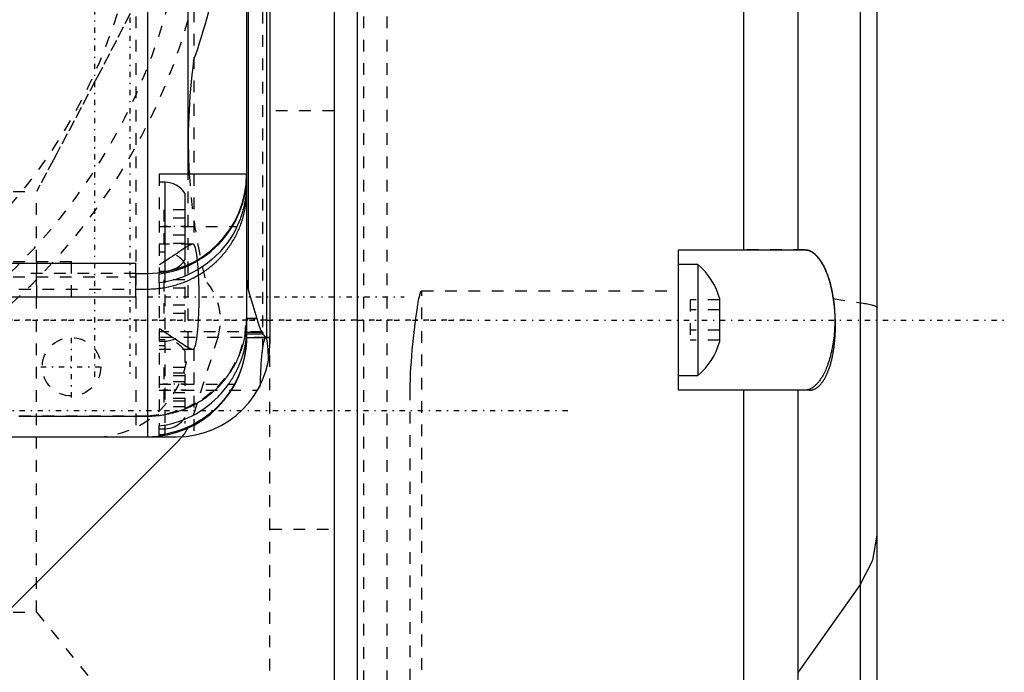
# Model space of a CAD drawing. Extents: x -128 to 128, y -5 to 816.
# Tile 21 of 24: x 36 to 120, y 610 to 666. Entities that reach past the tile are written whole.
import ezdxf

# ---------------------------------------------------------------- set-up
doc = ezdxf.new("R2010")
doc.units = 0
doc.linetypes.add('CENTER', pattern=[1.5, 0.45, -0.5, 0.05, -0.5])
doc.linetypes.add('DASHED', pattern=[2, 1, -1])
for name, color, linetype in [('AM_0', 7, 'CONTINUOUS'), ('AM_3', 7, 'DASHED'), ('AM_7', 7, 'CENTER')]:
    doc.layers.add(name, color=color, linetype=linetype)

msp = doc.modelspace()

# ---------------------------------------------------------------- linework, layer by layer
at = {"layer": 'AM_0', "color": 7, "linetype": 'CONTINUOUS'}
for p, q in [((46.5, 729.986), (46.5, 630.014)), ((57, 722), (57, 638)), ((56.696, 721.476), (56.696, 638.524)), ((55.137, 717.414), (55.137, 642.586)), ((64.5, 583.5), (64.5, 696.5)), ((97.6, 646), (97.6, 696.121)), ((62.5, 695), (62.5, 585)), ((102.243, 646), (102.243, 692.768)), ((55, 680), (55, 638.968)), ((107.572, 517.548), (107.572, 680.022)), ((109, 289.9), (109, 672.6)), ((50, 652.5), (50, 670.5)), ((55, 652.5), (47.5, 652.5)), ((48, 651.8), (47.5, 651.8)), ((48, 651.8), (48, 644.2)), ((49.7, 650.854), (49.7, 645.146)), ((53.763, 648), (54.169, 648)), ((92, 646), (102.845, 646)), ((92, 634), (92, 646)), ((31, 644.861), (45.5, 644.861)), ((45.5, 642), (45.5, 644.861)), ((93.646, 644.75), (92, 644.75)), ((93.646, 644.75), (93.646, 635.25)), ((45.5, 644), (46.5, 644)), ((47.5, 644.2), (48, 644.2)), ((47.5, 643.185), (47.5, 643.971)), ((31, 642), (45.5, 642)), ((45.5, 642.654), (46.5, 642.654)), ((55.137, 642.586), (55.874, 640.122)), ((95.5, 641.879), (95.5, 638.121)), ((55.874, 640.122), (55.875, 640.154)), ((55, 640.122), (55.874, 640.122)), ((55, 638.968), (56.296, 638.968)), ((55, 638.514), (55, 638.798)), ((56.394, 638.798), (55, 638.798)), ((55, 638.514), (57, 638.514)), ((56.696, 638.524), (57, 638.524)), ((92, 635.25), (93.646, 635.25)), ((53.44, 634.5), (53.947, 634.5)), ((102.845, 634), (92, 634)), ((97.6, 568), (97.6, 634)), ((102.243, 568), (102.243, 634)), ((35.5, 631.777), (46.5, 631.777)), ((47.5, 630.153), (47.5, 630.935)), ((48, 631.008), (48, 630.7)), ((47.5, 630.7), (48, 630.7)), ((27.986, 630.014), (46.5, 630.014)), ((27.986, 630), (49, 630)), ((49.136, 629.634), (34.466, 614.964)), ((107.572, 617.377), (102.243, 609.84))]:
    msp.add_line(p, q, dxfattribs=at)
msp.add_lwpolyline([(107.572, 617.377), (108.64, 619.436), (109, 621.573)], dxfattribs=at)
for points in [[(53.763, 648, 0), (53.846, 648.139, 0), (54.004, 648.422, 0), (54.09, 648.588, 0), (54.114, 648.636, 0), (54.138, 648.684, 0), (54.15, 648.708, 0), (54.161, 648.732, 0), (54.184, 648.78, 0), (54.207, 648.828, 0), (54.218, 648.852, 0), (54.229, 648.876, 0), (54.252, 648.924, 0), (54.273, 648.973, 0), (54.284, 648.997, 0), (54.295, 649.021, 0), (54.316, 649.069, 0), (54.336, 649.118, 0), (54.357, 649.166, 0), (54.377, 649.214, 0), (54.396, 649.262, 0), (54.406, 649.286, 0), (54.415, 649.31, 0), (54.434, 649.358, 0), (54.453, 649.406, 0), (54.471, 649.454, 0), (54.489, 649.502, 0), (54.506, 649.55, 0), (54.515, 649.574, 0), (54.523, 649.598, 0), (54.54, 649.646, 0), (54.557, 649.693, 0), (54.573, 649.741, 0), (54.588, 649.788, 0), (54.604, 649.835, 0), (54.611, 649.859, 0), (54.619, 649.883, 0), (54.633, 649.93, 0), (54.648, 649.976, 0), (54.662, 650.023, 0), (54.675, 650.069, 0), (54.689, 650.115, 0), (54.695, 650.138, 0), (54.702, 650.161, 0), (54.714, 650.207, 0), (54.726, 650.252, 0), (54.738, 650.297, 0), (54.75, 650.342, 0), (54.761, 650.386, 0), (54.766, 650.408, 0), (54.772, 650.43, 0), (54.782, 650.474, 0), (54.793, 650.518, 0), (54.798, 650.54, 0), (54.803, 650.561, 0), (54.812, 650.604, 0), (54.821, 650.647, 0), (54.826, 650.668, 0), (54.83, 650.689, 0), (54.839, 650.731, 0), (54.848, 650.773, 0), (54.856, 650.815, 0), (54.864, 650.856, 0), (54.871, 650.896, 0), (54.875, 650.917, 0), (54.878, 650.937, 0), (54.885, 650.977, 0), (54.892, 651.017, 0), (54.899, 651.056, 0), (54.905, 651.095, 0), (54.911, 651.134, 0), (54.914, 651.153, 0), (54.917, 651.172, 0), (54.922, 651.21, 0), (54.927, 651.247, 0), (54.933, 651.284, 0), (54.937, 651.32, 0), (54.942, 651.356, 0), (54.944, 651.374, 0), (54.946, 651.391, 0), (54.95, 651.426, 0), (54.954, 651.461, 0), (54.958, 651.495, 0), (54.961, 651.528, 0), (54.965, 651.561, 0), (54.966, 651.578, 0), (54.968, 651.594, 0), (54.971, 651.626, 0), (54.973, 651.657, 0), (54.976, 651.688, 0), (54.978, 651.718, 0), (54.981, 651.748, 0), (54.982, 651.763, 0), (54.983, 651.778, 0), (54.985, 651.807, 0), (54.987, 651.835, 0), (54.987, 651.849, 0), (54.988, 651.863, 0), (54.99, 651.89, 0), (54.991, 651.917, 0), (54.992, 651.93, 0), (54.992, 651.943, 0), (54.994, 651.968, 0), (54.995, 651.993, 0), (54.996, 652.018, 0), (54.996, 652.042, 0), (54.997, 652.065, 0), (54.997, 652.077, 0), (54.998, 652.088, 0), (54.998, 652.11, 0), (54.999, 652.132, 0), (54.999, 652.153, 0), (54.999, 652.173, 0), (55, 652.193, 0), (55, 652.203, 0), (55, 652.212, 0), (55, 652.231, 0), (55, 652.249, 0), (55, 652.258, 0)], [(55, 651.957, 0), (55, 651.889, 0), (54.998, 651.744, 0), (54.994, 651.584, 0), (54.991, 651.499, 0), (54.988, 651.411, 0), (54.977, 651.225, 0), (54.962, 651.028, 0), (54.943, 650.82, 0), (54.917, 650.602, 0), (54.885, 650.374, 0), (54.867, 650.257, 0), (54.846, 650.138, 0), (54.8, 649.896, 0), (54.745, 649.65, 0), (54.682, 649.4, 0), (54.609, 649.146, 0), (54.528, 648.89, 0), (54.483, 648.761, 0), (54.437, 648.633, 0), (54.336, 648.378, 0), (54.227, 648.125, 0), (54.169, 648, 0)], [(46.5, 642.654, 0), (46.562, 642.654, 0), (46.686, 642.656, 0), (46.81, 642.66, 0), (46.871, 642.662, 0), (46.933, 642.665, 0), (47.057, 642.672, 0), (47.18, 642.681, 0), (47.303, 642.691, 0), (47.426, 642.704, 0), (47.549, 642.718, 0), (47.61, 642.726, 0), (47.671, 642.734, 0), (47.793, 642.752, 0), (47.915, 642.771, 0), (48.037, 642.792, 0), (48.158, 642.815, 0), (48.279, 642.839, 0), (48.339, 642.852, 0), (48.399, 642.866, 0), (48.519, 642.894, 0), (48.639, 642.924, 0), (48.699, 642.939, 0), (48.758, 642.955, 0), (48.877, 642.988, 0), (48.996, 643.023, 0), (49.055, 643.041, 0), (49.113, 643.06, 0), (49.231, 643.098, 0), (49.348, 643.138, 0), (49.464, 643.18, 0), (49.58, 643.223, 0), (49.695, 643.268, 0), (49.752, 643.292, 0), (49.809, 643.315, 0), (49.923, 643.364, 0), (50.036, 643.413, 0), (50.148, 643.465, 0), (50.26, 643.518, 0), (50.37, 643.573, 0), (50.425, 643.601, 0), (50.48, 643.629, 0), (50.588, 643.687, 0), (50.696, 643.746, 0), (50.803, 643.807, 0), (50.909, 643.869, 0), (51.014, 643.933, 0), (51.066, 643.966, 0), (51.118, 643.999, 0), (51.221, 644.066, 0), (51.324, 644.134, 0), (51.425, 644.204, 0), (51.525, 644.275, 0), (51.624, 644.347, 0), (51.673, 644.384, 0), (51.722, 644.422, 0), (51.819, 644.497, 0), (51.914, 644.574, 0), (52.009, 644.652, 0), (52.103, 644.732, 0), (52.195, 644.813, 0), (52.241, 644.854, 0), (52.286, 644.895, 0), (52.377, 644.979, 0), (52.466, 645.064, 0), (52.51, 645.107, 0), (52.553, 645.151, 0), (52.639, 645.238, 0), (52.724, 645.327, 0), (52.766, 645.372, 0), (52.808, 645.417, 0), (52.89, 645.508, 0), (52.971, 645.6, 0), (53.051, 645.693, 0), (53.129, 645.788, 0), (53.205, 645.883, 0), (53.243, 645.931, 0), (53.28, 645.98, 0), (53.354, 646.077, 0), (53.426, 646.176, 0), (53.497, 646.276, 0), (53.566, 646.376, 0), (53.634, 646.478, 0), (53.668, 646.529, 0), (53.701, 646.581, 0), (53.765, 646.684, 0), (53.829, 646.789, 0), (53.891, 646.894, 0), (53.951, 647, 0), (54.009, 647.108, 0), (54.038, 647.161, 0), (54.067, 647.216, 0), (54.122, 647.325, 0), (54.176, 647.434, 0), (54.228, 647.545, 0), (54.279, 647.656, 0), (54.328, 647.768, 0), (54.352, 647.825, 0), (54.376, 647.881, 0), (54.422, 647.995, 0), (54.466, 648.109, 0), (54.508, 648.223, 0), (54.549, 648.339, 0), (54.587, 648.454, 0), (54.606, 648.512, 0), (54.625, 648.571, 0), (54.66, 648.687, 0), (54.694, 648.804, 0), (54.71, 648.863, 0), (54.726, 648.922, 0), (54.756, 649.04, 0), (54.785, 649.159, 0), (54.798, 649.218, 0), (54.811, 649.277, 0), (54.836, 649.397, 0), (54.86, 649.516, 0), (54.881, 649.636, 0), (54.901, 649.756, 0), (54.919, 649.877, 0), (54.927, 649.937, 0), (54.935, 649.998, 0), (54.949, 650.119, 0), (54.962, 650.24, 0), (54.973, 650.362, 0), (54.982, 650.484, 0), (54.989, 650.606, 0), (54.992, 650.667, 0), (54.994, 650.728, 0), (54.998, 650.85, 0), (55, 650.972, 0), (55, 651.033, 0)], [(54.169, 648, 0), (54.065, 647.788, 0), (53.835, 647.366, 0), (53.579, 646.952, 0), (53.442, 646.75, 0), (53.299, 646.553, 0), (53.001, 646.174, 0), (52.69, 645.823, 0), (52.372, 645.499, 0), (52.027, 645.185, 0), (51.656, 644.882, 0), (51.461, 644.737, 0), (51.261, 644.596, 0), (50.85, 644.333, 0), (50.43, 644.097, 0), (50.009, 643.89, 0), (49.591, 643.712, 0), (49.153, 643.553, 0), (48.926, 643.482, 0), (48.694, 643.416, 0), (48.22, 643.302, 0), (47.74, 643.217, 0), (47.5, 643.185, 0)], [(47.5, 643.971, 0), (47.716, 643.999, 0), (48.147, 644.073, 0), (48.575, 644.169, 0), (48.785, 644.225, 0), (48.992, 644.286, 0), (49.395, 644.42, 0), (49.777, 644.569, 0), (50.153, 644.738, 0), (50.533, 644.93, 0), (50.91, 645.146, 0), (51.095, 645.262, 0), (51.278, 645.383, 0), (51.634, 645.639, 0), (51.972, 645.909, 0), (52.288, 646.188, 0), (52.58, 646.473, 0), (52.862, 646.777, 0), (53.001, 646.938, 0), (53.137, 647.105, 0), (53.401, 647.452, 0), (53.647, 647.814, 0), (53.763, 648, 0)], [(102.845, 646, 0), (102.878, 645.999, 0), (102.944, 645.995, 0), (103.01, 645.986, 0), (103.043, 645.98, 0), (103.076, 645.972, 0), (103.14, 645.954, 0), (103.206, 645.932, 0), (103.272, 645.905, 0), (103.338, 645.873, 0), (103.405, 645.837, 0), (103.438, 645.817, 0), (103.472, 645.795, 0), (103.539, 645.749, 0), (103.606, 645.697, 0), (103.673, 645.641, 0), (103.74, 645.58, 0), (103.807, 645.514, 0), (103.84, 645.479, 0), (103.873, 645.443, 0), (103.939, 645.367, 0), (104.004, 645.287, 0), (104.037, 645.245, 0), (104.069, 645.202, 0), (104.132, 645.112, 0), (104.195, 645.018, 0), (104.226, 644.97, 0), (104.256, 644.92, 0), (104.317, 644.818, 0), (104.376, 644.713, 0), (104.434, 644.603, 0), (104.491, 644.49, 0), (104.546, 644.374, 0), (104.572, 644.315, 0), (104.599, 644.255, 0), (104.651, 644.133, 0), (104.701, 644.008, 0), (104.749, 643.882, 0), (104.796, 643.751, 0), (104.843, 643.615, 0), (104.865, 643.546, 0), (104.888, 643.475, 0), (104.932, 643.33, 0), (104.974, 643.181, 0), (105.015, 643.028, 0), (105.054, 642.872, 0), (105.092, 642.712, 0), (105.11, 642.63, 0), (105.127, 642.548, 0), (105.161, 642.382, 0), (105.192, 642.213, 0), (105.221, 642.041, 0), (105.248, 641.868, 0), (105.273, 641.692, 0), (105.284, 641.604, 0), (105.295, 641.515, 0), (105.314, 641.337, 0), (105.332, 641.158, 0), (105.346, 640.979, 0), (105.358, 640.799, 0), (105.368, 640.62, 0), (105.372, 640.53, 0), (105.375, 640.441, 0), (105.38, 640.264, 0), (105.382, 640.087, 0), (105.383, 640, 0), (105.382, 639.913, 0), (105.38, 639.736, 0), (105.375, 639.559, 0), (105.372, 639.47, 0), (105.368, 639.38, 0), (105.358, 639.201, 0), (105.346, 639.021, 0), (105.332, 638.842, 0), (105.314, 638.663, 0), (105.295, 638.485, 0), (105.284, 638.396, 0), (105.273, 638.308, 0), (105.248, 638.132, 0), (105.221, 637.959, 0), (105.192, 637.787, 0), (105.161, 637.618, 0), (105.127, 637.452, 0), (105.11, 637.37, 0), (105.092, 637.288, 0), (105.054, 637.128, 0), (105.015, 636.972, 0), (104.974, 636.819, 0), (104.932, 636.67, 0), (104.888, 636.525, 0), (104.865, 636.454, 0), (104.843, 636.385, 0), (104.796, 636.249, 0), (104.749, 636.118, 0), (104.701, 635.992, 0), (104.651, 635.867, 0), (104.599, 635.745, 0), (104.572, 635.685, 0), (104.546, 635.626, 0), (104.491, 635.51, 0), (104.434, 635.397, 0), (104.376, 635.287, 0), (104.317, 635.182, 0), (104.256, 635.08, 0), (104.226, 635.03, 0), (104.195, 634.982, 0), (104.132, 634.888, 0), (104.069, 634.798, 0), (104.037, 634.755, 0), (104.004, 634.713, 0), (103.939, 634.633, 0), (103.873, 634.557, 0), (103.84, 634.521, 0), (103.807, 634.486, 0), (103.74, 634.42, 0), (103.673, 634.359, 0), (103.606, 634.303, 0), (103.539, 634.251, 0), (103.472, 634.205, 0), (103.438, 634.183, 0), (103.405, 634.163, 0), (103.338, 634.127, 0), (103.272, 634.095, 0), (103.206, 634.068, 0), (103.14, 634.046, 0), (103.076, 634.028, 0), (103.043, 634.02, 0), (103.01, 634.014, 0), (102.944, 634.005, 0), (102.878, 634.001, 0), (102.845, 634, 0)], [(55, 643.502, 0), (55.004, 643.349, 0), (55.034, 643.044, 0), (55.095, 642.739, 0), (55.137, 642.586, 0)], [(55.875, 640.154, 0), (55.944, 639.906, 0), (56.085, 639.469, 0), (56.225, 639.114, 0), (56.296, 638.968, 0)], [(46.5, 631.777, 0), (46.562, 631.777, 0), (46.685, 631.778, 0), (46.809, 631.782, 0), (46.871, 631.784, 0), (46.933, 631.787, 0), (47.056, 631.794, 0), (47.179, 631.803, 0), (47.302, 631.814, 0), (47.425, 631.826, 0), (47.548, 631.84, 0), (47.609, 631.848, 0), (47.671, 631.856, 0), (47.793, 631.874, 0), (47.915, 631.893, 0), (48.037, 631.914, 0), (48.158, 631.937, 0), (48.279, 631.961, 0), (48.34, 631.974, 0), (48.4, 631.988, 0), (48.52, 632.016, 0), (48.64, 632.045, 0), (48.7, 632.061, 0), (48.76, 632.077, 0), (48.879, 632.11, 0), (48.997, 632.145, 0), (49.056, 632.163, 0), (49.115, 632.181, 0), (49.232, 632.219, 0), (49.349, 632.259, 0), (49.465, 632.301, 0), (49.581, 632.344, 0), (49.696, 632.389, 0), (49.753, 632.412, 0), (49.81, 632.435, 0), (49.923, 632.483, 0), (50.036, 632.533, 0), (50.148, 632.584, 0), (50.259, 632.637, 0), (50.37, 632.692, 0), (50.425, 632.719, 0), (50.48, 632.748, 0), (50.588, 632.805, 0), (50.696, 632.864, 0), (50.803, 632.925, 0), (50.91, 632.987, 0), (51.015, 633.051, 0), (51.067, 633.083, 0), (51.119, 633.116, 0), (51.222, 633.183, 0), (51.325, 633.251, 0), (51.426, 633.321, 0), (51.526, 633.392, 0), (51.625, 633.464, 0), (51.674, 633.501, 0), (51.723, 633.538, 0), (51.82, 633.613, 0), (51.916, 633.69, 0), (52.011, 633.768, 0), (52.104, 633.847, 0), (52.197, 633.928, 0), (52.243, 633.969, 0), (52.288, 634.01, 0), (52.378, 634.093, 0), (52.467, 634.178, 0), (52.51, 634.221, 0), (52.554, 634.264, 0), (52.64, 634.351, 0), (52.725, 634.439, 0), (52.767, 634.484, 0), (52.808, 634.529, 0), (52.891, 634.619, 0), (52.971, 634.711, 0), (53.051, 634.804, 0), (53.129, 634.898, 0), (53.206, 634.993, 0), (53.244, 635.042, 0), (53.281, 635.09, 0), (53.355, 635.187, 0), (53.427, 635.286, 0), (53.498, 635.385, 0), (53.567, 635.485, 0), (53.635, 635.587, 0), (53.669, 635.638, 0), (53.702, 635.689, 0), (53.767, 635.792, 0), (53.83, 635.897, 0), (53.892, 636.002, 0), (53.952, 636.108, 0), (54.011, 636.215, 0), (54.04, 636.268, 0), (54.068, 636.322, 0), (54.123, 636.431, 0), (54.177, 636.54, 0), (54.23, 636.65, 0), (54.28, 636.761, 0), (54.329, 636.872, 0), (54.353, 636.928, 0), (54.376, 636.984, 0), (54.422, 637.097, 0), (54.466, 637.211, 0), (54.508, 637.325, 0), (54.549, 637.439, 0), (54.588, 637.555, 0), (54.607, 637.612, 0), (54.625, 637.67, 0), (54.66, 637.787, 0), (54.694, 637.903, 0), (54.71, 637.962, 0), (54.726, 638.021, 0), (54.756, 638.138, 0), (54.785, 638.256, 0), (54.799, 638.316, 0), (54.812, 638.375, 0), (54.837, 638.494, 0), (54.86, 638.613, 0), (54.881, 638.732, 0), (54.901, 638.852, 0), (54.919, 638.972, 0), (54.927, 639.033, 0), (54.935, 639.093, 0), (54.949, 639.213, 0), (54.962, 639.334, 0), (54.973, 639.455, 0), (54.982, 639.576, 0), (54.989, 639.697, 0), (54.992, 639.758, 0), (54.994, 639.818, 0), (54.998, 639.94, 0), (55, 640.061, 0), (55, 640.122, 0)], [(53.44, 634.5, 0), (53.458, 634.526, 0), (53.494, 634.578, 0), (53.53, 634.631, 0), (53.548, 634.657, 0), (53.565, 634.684, 0), (53.6, 634.737, 0), (53.635, 634.79, 0), (53.669, 634.843, 0), (53.703, 634.897, 0), (53.737, 634.951, 0), (53.753, 634.978, 0), (53.77, 635.005, 0), (53.803, 635.059, 0), (53.835, 635.113, 0), (53.867, 635.168, 0), (53.898, 635.222, 0), (53.93, 635.277, 0), (53.945, 635.304, 0), (53.96, 635.332, 0), (53.99, 635.387, 0), (54.02, 635.442, 0), (54.035, 635.469, 0), (54.05, 635.497, 0), (54.078, 635.552, 0), (54.107, 635.607, 0), (54.121, 635.634, 0), (54.135, 635.662, 0), (54.162, 635.717, 0), (54.189, 635.772, 0), (54.216, 635.828, 0), (54.242, 635.883, 0), (54.268, 635.938, 0), (54.281, 635.966, 0), (54.293, 635.994, 0), (54.318, 636.049, 0), (54.342, 636.104, 0), (54.366, 636.158, 0), (54.389, 636.213, 0), (54.412, 636.268, 0), (54.423, 636.295, 0), (54.434, 636.322, 0), (54.455, 636.376, 0), (54.477, 636.43, 0), (54.497, 636.484, 0), (54.518, 636.538, 0), (54.537, 636.592, 0), (54.547, 636.618, 0), (54.557, 636.645, 0), (54.575, 636.698, 0), (54.594, 636.751, 0), (54.612, 636.804, 0), (54.629, 636.856, 0), (54.646, 636.908, 0), (54.654, 636.933, 0), (54.662, 636.959, 0), (54.678, 637.01, 0), (54.693, 637.061, 0), (54.708, 637.111, 0), (54.722, 637.161, 0), (54.736, 637.21, 0), (54.743, 637.235, 0), (54.75, 637.259, 0), (54.763, 637.307, 0), (54.775, 637.355, 0), (54.781, 637.379, 0), (54.787, 637.403, 0), (54.799, 637.45, 0), (54.81, 637.496, 0), (54.816, 637.519, 0), (54.821, 637.542, 0), (54.831, 637.588, 0), (54.841, 637.633, 0), (54.851, 637.677, 0), (54.86, 637.721, 0), (54.869, 637.764, 0), (54.873, 637.786, 0), (54.877, 637.807, 0), (54.885, 637.849, 0), (54.893, 637.891, 0), (54.9, 637.932, 0), (54.907, 637.972, 0), (54.914, 638.012, 0), (54.917, 638.032, 0), (54.92, 638.051, 0), (54.926, 638.09, 0), (54.932, 638.127, 0), (54.937, 638.164, 0), (54.942, 638.201, 0), (54.947, 638.236, 0), (54.95, 638.254, 0), (54.952, 638.271, 0), (54.956, 638.305, 0), (54.96, 638.338, 0), (54.964, 638.371, 0), (54.967, 638.403, 0), (54.97, 638.434, 0), (54.972, 638.449, 0), (54.973, 638.464, 0), (54.976, 638.493, 0), (54.979, 638.522, 0), (54.981, 638.55, 0), (54.983, 638.577, 0), (54.985, 638.603, 0), (54.986, 638.616, 0), (54.987, 638.629, 0), (54.989, 638.654, 0), (54.99, 638.678, 0), (54.991, 638.689, 0), (54.992, 638.701, 0), (54.993, 638.723, 0), (54.994, 638.745, 0), (54.994, 638.755, 0), (54.995, 638.765, 0), (54.996, 638.785, 0), (54.997, 638.804, 0), (54.997, 638.822, 0), (54.998, 638.839, 0), (54.998, 638.856, 0), (54.998, 638.864, 0), (54.999, 638.871, 0), (54.999, 638.886, 0), (54.999, 638.9, 0), (55, 638.912, 0), (55, 638.924, 0), (55, 638.936, 0), (55, 638.941, 0), (55, 638.946, 0), (55, 638.955, 0), (55, 638.964, 0), (55, 638.968, 0)], [(55, 638.798, 0), (55, 638.79, 0), (55, 638.773, 0), (55, 638.756, 0), (55, 638.747, 0), (55, 638.738, 0), (55, 638.719, 0), (55, 638.7, 0), (55, 638.68, 0), (54.999, 638.659, 0), (54.999, 638.638, 0), (54.999, 638.628, 0), (54.999, 638.617, 0), (54.998, 638.594, 0), (54.998, 638.571, 0), (54.998, 638.548, 0), (54.997, 638.523, 0), (54.997, 638.499, 0), (54.996, 638.486, 0), (54.996, 638.473, 0), (54.995, 638.447, 0), (54.994, 638.421, 0), (54.994, 638.408, 0), (54.993, 638.394, 0), (54.992, 638.366, 0), (54.991, 638.338, 0), (54.991, 638.324, 0), (54.99, 638.309, 0), (54.989, 638.28, 0), (54.987, 638.25, 0), (54.986, 638.22, 0), (54.984, 638.189, 0), (54.982, 638.158, 0), (54.982, 638.142, 0), (54.981, 638.126, 0), (54.978, 638.093, 0), (54.976, 638.06, 0), (54.974, 638.027, 0), (54.971, 637.993, 0), (54.969, 637.958, 0), (54.967, 637.941, 0), (54.966, 637.923, 0), (54.963, 637.888, 0), (54.96, 637.852, 0), (54.956, 637.815, 0), (54.953, 637.778, 0), (54.949, 637.741, 0), (54.947, 637.722, 0), (54.945, 637.703, 0), (54.941, 637.664, 0), (54.936, 637.625, 0), (54.932, 637.586, 0), (54.927, 637.546, 0), (54.922, 637.506, 0), (54.919, 637.486, 0), (54.916, 637.465, 0), (54.911, 637.425, 0), (54.905, 637.383, 0), (54.899, 637.342, 0), (54.892, 637.3, 0), (54.886, 637.257, 0), (54.882, 637.236, 0), (54.879, 637.215, 0), (54.872, 637.172, 0), (54.864, 637.128, 0), (54.861, 637.107, 0), (54.857, 637.085, 0), (54.849, 637.041, 0), (54.84, 636.996, 0), (54.836, 636.974, 0), (54.832, 636.952, 0), (54.823, 636.907, 0), (54.814, 636.861, 0), (54.804, 636.816, 0), (54.794, 636.77, 0), (54.784, 636.724, 0), (54.779, 636.701, 0), (54.774, 636.677, 0), (54.763, 636.631, 0), (54.752, 636.584, 0), (54.74, 636.536, 0), (54.728, 636.489, 0), (54.716, 636.441, 0), (54.71, 636.417, 0), (54.704, 636.393, 0), (54.691, 636.345, 0), (54.677, 636.296, 0), (54.664, 636.248, 0), (54.65, 636.199, 0), (54.635, 636.15, 0), (54.628, 636.126, 0), (54.621, 636.101, 0), (54.606, 636.052, 0), (54.59, 636.003, 0), (54.574, 635.954, 0), (54.558, 635.904, 0), (54.542, 635.855, 0), (54.533, 635.83, 0), (54.525, 635.806, 0), (54.508, 635.756, 0), (54.49, 635.706, 0), (54.472, 635.657, 0), (54.454, 635.607, 0), (54.435, 635.557, 0), (54.426, 635.533, 0), (54.416, 635.508, 0), (54.397, 635.458, 0), (54.377, 635.408, 0), (54.367, 635.383, 0), (54.357, 635.358, 0), (54.336, 635.309, 0), (54.315, 635.259, 0), (54.305, 635.234, 0), (54.294, 635.209, 0), (54.272, 635.159, 0), (54.25, 635.11, 0), (54.228, 635.06, 0), (54.205, 635.011, 0), (54.182, 634.962, 0), (54.171, 634.937, 0), (54.159, 634.913, 0), (54.135, 634.864, 0), (54.111, 634.815, 0), (54.087, 634.766, 0), (54.062, 634.717, 0), (54.037, 634.669, 0), (54.025, 634.645, 0), (54.012, 634.62, 0), (53.986, 634.572, 0), (53.96, 634.524, 0), (53.947, 634.5, 0)], [(56.296, 638.968, 0), (56.301, 638.977, 0), (56.31, 638.992, 0), (56.32, 638.999, 0), (56.324, 639, 0)], [(56.324, 639, 0), (56.326, 639, 0), (56.33, 638.999, 0), (56.334, 638.996, 0), (56.336, 638.994, 0), (56.338, 638.992, 0), (56.342, 638.987, 0), (56.346, 638.981, 0), (56.35, 638.973, 0), (56.354, 638.965, 0), (56.358, 638.955, 0), (56.36, 638.949, 0), (56.362, 638.943, 0), (56.365, 638.931, 0), (56.369, 638.917, 0), (56.373, 638.902, 0), (56.377, 638.886, 0), (56.381, 638.869, 0), (56.383, 638.859, 0), (56.385, 638.85, 0), (56.388, 638.83, 0), (56.392, 638.809, 0), (56.394, 638.798, 0)], [(56.394, 638.798, 0), (56.444, 638.727, 0), (56.545, 638.615, 0), (56.646, 638.544, 0), (56.696, 638.524, 0)], [(53.947, 634.5, 0), (53.835, 634.302, 0), (53.593, 633.913, 0), (53.33, 633.537, 0), (53.192, 633.356, 0), (53.05, 633.18, 0), (52.759, 632.845, 0), (52.461, 632.537, 0), (52.145, 632.241, 0), (51.803, 631.952, 0), (51.439, 631.677, 0), (51.25, 631.546, 0), (51.058, 631.42, 0), (50.666, 631.186, 0), (50.269, 630.976, 0), (49.873, 630.792, 0), (49.477, 630.633, 0), (49.06, 630.489, 0), (48.844, 630.424, 0), (48.624, 630.364, 0), (48.178, 630.261, 0), (47.726, 630.183, 0), (47.5, 630.153, 0)], [(47.5, 630.935, 0), (47.7, 630.961, 0), (48.1, 631.028, 0), (48.498, 631.115, 0), (48.694, 631.166, 0), (48.887, 631.22, 0), (49.264, 631.341, 0), (49.626, 631.476, 0), (49.973, 631.624, 0), (50.324, 631.792, 0), (50.675, 631.981, 0), (50.85, 632.083, 0), (51.022, 632.19, 0), (51.361, 632.416, 0), (51.686, 632.657, 0), (51.996, 632.909, 0), (52.287, 633.17, 0), (52.557, 633.435, 0), (52.689, 633.573, 0), (52.819, 633.716, 0), (53.075, 634.017, 0), (53.321, 634.335, 0), (53.44, 634.5, 0)], [(56.157, 634.426, 0), (56.121, 634.355, 0), (56.047, 634.212, 0), (55.968, 634.071, 0), (55.928, 634, 0)]]:
    msp.add_polyline3d(points, dxfattribs=at)
for centre, radius, start, end in [((0, 680), 53.5, 340.58922, 349.77174), ((100, 655.46), 50, 172.22995, 183.39389), ((46.5, 652.5), 8.5, 270, 0), ((48, 649.8), 2, 31.78833, 90), ((48, 646.2), 2, 270, 328.21167), ((89.961, 640.336), 5.75, 15.56606, 50.14045), ((46.5, 638.514), 8.5, 270, 0), ((49, 638), 8, 270, 0), ((89.961, 639.664), 5.75, 309.85955, 344.43394), ((48, 632.7), 2, 270, 321.34988), ((45.6, 633.17), 5, 315, 320.86593)]:
    msp.add_arc(centre, radius, start, end, dxfattribs=at)
at = {"layer": 'AM_3', "color": 6, "linetype": 'DASHED'}
for p, q in [((45.5, 730), (45.5, 630)), ((56.361, 722.39), (56.361, 637.61)), ((50.468, 708.5), (50.468, 646.479)), ((65, 690), (65, 590)), ((67, 690), (67, 590)), ((62.5, 657.916), (57, 657.916)), ((47.5, 652.5), (47.5, 643.971)), ((50, 638), (50, 652.5)), ((-37, 651), (37, 651)), ((37, 615), (37, 651)), ((47.9, 649.443), (47.9, 646.557)), ((49.7, 649.443), (47.9, 649.443)), ((49.7, 648.722), (47.9, 648.722)), ((47.5, 648), (53.763, 648)), ((49.7, 647.278), (47.9, 647.278)), ((50.399, 646.5), (47.5, 646.5)), ((49.7, 646.557), (47.9, 646.557)), ((48, 645.8), (47.5, 645.8)), ((102.845, 646), (97.6, 646)), ((31, 645), (40, 645)), ((37, 645), (37, 642)), ((40, 642), (40, 645)), ((49.7, 644.854), (49.7, 639.146)), ((31, 643.697), (45.5, 643.697)), ((45.5, 643.981), (35.5, 643.981)), ((48, 644.2), (48, 631.008)), ((47.5, 643.185), (47.5, 630.935)), ((47.9, 643.443), (47.9, 640.557)), ((49.7, 643.443), (47.9, 643.443)), ((49.7, 642.722), (47.9, 642.722)), ((35.5, 642.654), (45.5, 642.654)), ((70, 608.063), (70, 642.496)), ((70, 642.496), (92, 642.496)), ((105.253, 641.836), (107.572, 641.487)), ((49.7, 641.278), (47.9, 641.278)), ((93, 641.732), (93, 638.268)), ((95.5, 641.732), (93, 641.732)), ((49.7, 640.557), (47.9, 640.557)), ((55, 640.154), (55.875, 640.154)), ((95.5, 640.866), (93, 640.866)), ((56.324, 639), (47.5, 639)), ((56.63, 638.5), (47.5, 638.5)), ((52.529, 638.516), (50.369, 631.666)), ((57, 600), (57, 638.524)), ((95.5, 639.134), (93, 639.134)), ((48, 638.3), (47.5, 638.3)), ((47.5, 638.2), (48, 638.2)), ((48, 637.8), (47.5, 637.8)), ((95.5, 638.268), (93, 638.268)), ((47.5, 637.5), (50.399, 637.5)), ((49.7, 637.354), (49.7, 631.146)), ((50.468, 637.521), (50.468, 630.136)), ((47.9, 635.943), (47.9, 632.557)), ((49.7, 635.943), (47.9, 635.943)), ((49.7, 635.443), (47.9, 635.443)), ((49.7, 635.222), (47.9, 635.222)), ((47.5, 634.5), (53.44, 634.5)), ((49.7, 634.722), (47.9, 634.722)), ((47.5, 634), (55.928, 634)), ((49.7, 633.778), (47.9, 633.778)), ((69, 601.135), (69, 633.764)), ((103.232, 634), (97.6, 634)), ((49.7, 633.278), (47.9, 633.278)), ((49.7, 633.057), (47.9, 633.057)), ((49.7, 632.557), (47.9, 632.557)), ((35.5, 631.81), (46.5, 631.81)), ((47.5, 630.2), (48, 630.2)), ((47.5, 630.153), (47.5, 630)), ((48, 630.7), (48, 630.2)), ((57, 622.084), (62.5, 622.084)), ((-37, 615), (37, 615)), ((37, 615), (46.691, 603))]:
    msp.add_line(p, q, dxfattribs=at)
msp.add_lwpolyline([(46.5, 631.81), (48.158, 631.971), (49.753, 632.445), (51.222, 633.217), (52.51, 634.254), (53.567, 635.519), (54.353, 636.961), (54.837, 638.526), (55, 640.154)], dxfattribs=at)
for points in [[(47.592, 671.388, 0), (47.315, 670.822, 0), (46.754, 669.684, 0), (46.184, 668.54, 0), (45.896, 667.967, 0), (45.607, 667.393, 0), (45.023, 666.242, 0), (44.433, 665.089, 0), (43.839, 663.935, 0), (43.241, 662.782, 0), (42.64, 661.63, 0), (42.339, 661.055, 0), (42.038, 660.481, 0), (41.436, 659.335, 0), (40.833, 658.195, 0), (40.233, 657.062, 0), (39.634, 655.936, 0), (39.04, 654.819, 0), (38.744, 654.265, 0), (38.449, 653.713, 0), (37.865, 652.618, 0), (37.286, 651.536, 0), (37, 651, 0)], [(50.399, 646.5, 0), (50.394, 646.5, 0), (50.384, 646.499, 0), (50.373, 646.498, 0), (50.368, 646.498, 0), (50.362, 646.497, 0), (50.35, 646.495, 0), (50.338, 646.492, 0), (50.326, 646.489, 0), (50.313, 646.486, 0), (50.299, 646.482, 0), (50.293, 646.48, 0), (50.286, 646.478, 0), (50.271, 646.473, 0), (50.257, 646.467, 0), (50.241, 646.462, 0), (50.226, 646.455, 0), (50.21, 646.449, 0), (50.202, 646.445, 0), (50.193, 646.441, 0), (50.177, 646.434, 0), (50.16, 646.426, 0), (50.151, 646.422, 0), (50.142, 646.417, 0), (50.124, 646.409, 0), (50.106, 646.399, 0), (50.097, 646.395, 0), (50.087, 646.39, 0), (50.068, 646.38, 0), (50.049, 646.37, 0), (50.029, 646.359, 0), (50.009, 646.348, 0), (49.989, 646.337, 0), (49.979, 646.331, 0), (49.969, 646.325, 0), (49.948, 646.313, 0), (49.927, 646.301, 0), (49.851, 646.256, 0), (49.715, 646.171, 0), (49.569, 646.076, 0), (49.411, 645.972, 0), (49.329, 645.917, 0), (49.244, 645.859, 0), (49.067, 645.739, 0), (48.881, 645.612, 0), (48.688, 645.481, 0), (48.486, 645.345, 0), (48.278, 645.206, 0), (48.171, 645.137, 0), (48.063, 645.067, 0), (47.842, 644.927, 0), (47.615, 644.79, 0), (47.5, 644.723, 0)], [(50.468, 646.479, 0), (50.459, 646.485, 0), (50.438, 646.495, 0), (50.413, 646.499, 0), (50.399, 646.5, 0)], [(50.468, 637.521, 0), (50.475, 637.528, 0), (50.489, 637.543, 0), (50.503, 637.561, 0), (50.509, 637.572, 0), (50.516, 637.583, 0), (50.53, 637.608, 0), (50.544, 637.637, 0), (50.557, 637.668, 0), (50.57, 637.703, 0), (50.584, 637.741, 0), (50.59, 637.762, 0), (50.597, 637.783, 0), (50.61, 637.827, 0), (50.623, 637.874, 0), (50.635, 637.925, 0), (50.648, 637.979, 0), (50.66, 638.035, 0), (50.666, 638.065, 0), (50.673, 638.095, 0), (50.685, 638.157, 0), (50.696, 638.223, 0), (50.702, 638.256, 0), (50.708, 638.291, 0), (50.719, 638.362, 0), (50.731, 638.435, 0), (50.736, 638.473, 0), (50.741, 638.512, 0), (50.752, 638.59, 0), (50.763, 638.672, 0), (50.773, 638.756, 0), (50.783, 638.842, 0), (50.792, 638.931, 0), (50.797, 638.976, 0), (50.802, 639.022, 0), (50.811, 639.115, 0), (50.82, 639.21, 0), (50.828, 639.308, 0), (50.836, 639.407, 0), (50.844, 639.508, 0), (50.848, 639.56, 0), (50.852, 639.612, 0), (50.859, 639.716, 0), (50.866, 639.823, 0), (50.873, 639.931, 0), (50.879, 640.041, 0), (50.885, 640.153, 0), (50.887, 640.209, 0), (50.89, 640.265, 0), (50.895, 640.379, 0), (50.9, 640.494, 0), (50.905, 640.611, 0), (50.909, 640.728, 0), (50.913, 640.846, 0), (50.914, 640.906, 0), (50.916, 640.965, 0), (50.919, 641.085, 0), (50.922, 641.206, 0), (50.924, 641.327, 0), (50.926, 641.449, 0), (50.927, 641.571, 0), (50.928, 641.632, 0), (50.929, 641.693, 0), (50.929, 641.816, 0), (50.93, 641.939, 0), (50.93, 642, 0), (50.93, 642.061, 0), (50.929, 642.184, 0), (50.929, 642.307, 0), (50.928, 642.368, 0), (50.927, 642.429, 0), (50.926, 642.551, 0), (50.924, 642.673, 0), (50.922, 642.794, 0), (50.919, 642.915, 0), (50.916, 643.035, 0), (50.914, 643.094, 0), (50.913, 643.154, 0), (50.909, 643.272, 0), (50.905, 643.389, 0), (50.9, 643.506, 0), (50.895, 643.621, 0), (50.89, 643.735, 0), (50.887, 643.791, 0), (50.885, 643.847, 0), (50.879, 643.959, 0), (50.873, 644.069, 0), (50.866, 644.177, 0), (50.859, 644.284, 0), (50.852, 644.388, 0), (50.848, 644.44, 0), (50.844, 644.492, 0), (50.836, 644.593, 0), (50.828, 644.692, 0), (50.82, 644.79, 0), (50.811, 644.885, 0), (50.802, 644.978, 0), (50.797, 645.024, 0), (50.792, 645.069, 0), (50.783, 645.158, 0), (50.773, 645.244, 0), (50.763, 645.328, 0), (50.752, 645.41, 0), (50.741, 645.488, 0), (50.736, 645.527, 0), (50.731, 645.565, 0), (50.719, 645.638, 0), (50.708, 645.709, 0), (50.702, 645.744, 0), (50.696, 645.777, 0), (50.685, 645.843, 0), (50.673, 645.905, 0), (50.666, 645.935, 0), (50.66, 645.965, 0), (50.648, 646.021, 0), (50.635, 646.075, 0), (50.623, 646.126, 0), (50.61, 646.173, 0), (50.597, 646.217, 0), (50.59, 646.238, 0), (50.584, 646.259, 0), (50.57, 646.297, 0), (50.557, 646.332, 0), (50.544, 646.363, 0), (50.53, 646.392, 0), (50.516, 646.417, 0), (50.509, 646.428, 0), (50.503, 646.439, 0), (50.489, 646.457, 0), (50.475, 646.472, 0), (50.468, 646.479, 0)], [(105.253, 641.836, 0), (105.248, 641.871, 0), (105.237, 641.942, 0), (105.226, 642.012, 0), (105.22, 642.047, 0), (105.215, 642.082, 0), (105.203, 642.151, 0), (105.191, 642.22, 0), (105.178, 642.289, 0), (105.166, 642.357, 0), (105.152, 642.425, 0), (105.146, 642.459, 0), (105.139, 642.492, 0), (105.125, 642.559, 0), (105.111, 642.625, 0), (105.096, 642.691, 0), (105.082, 642.757, 0), (105.066, 642.821, 0), (105.059, 642.854, 0), (105.051, 642.886, 0), (105.035, 642.949, 0), (105.019, 643.012, 0), (105.011, 643.044, 0), (105.003, 643.075, 0), (104.986, 643.137, 0), (104.97, 643.198, 0), (104.961, 643.228, 0), (104.952, 643.259, 0), (104.935, 643.318, 0), (104.918, 643.378, 0), (104.9, 643.436, 0), (104.882, 643.494, 0), (104.864, 643.551, 0), (104.854, 643.579, 0), (104.845, 643.607, 0), (104.827, 643.663, 0), (104.808, 643.717, 0), (104.741, 643.903, 0), (104.62, 644.205, 0), (104.489, 644.492, 0), (104.35, 644.76, 0), (104.277, 644.886, 0), (104.203, 645.006, 0), (104.049, 645.228, 0), (103.891, 645.422, 0), (103.73, 645.589, 0), (103.567, 645.728, 0), (103.404, 645.837, 0), (103.323, 645.881, 0), (103.243, 645.917, 0), (103.085, 645.97, 0), (102.926, 645.997, 0), (102.845, 646, 0)], [(69, 633.764, 0), (69.001, 633.995, 0), (69.009, 634.467, 0), (69.023, 634.948, 0), (69.033, 635.193, 0), (69.045, 635.439, 0), (69.073, 635.935, 0), (69.107, 636.437, 0), (69.146, 636.94, 0), (69.19, 637.445, 0), (69.238, 637.948, 0), (69.264, 638.198, 0), (69.29, 638.448, 0), (69.345, 638.942, 0), (69.403, 639.429, 0), (69.464, 639.907, 0), (69.527, 640.374, 0), (69.595, 640.844, 0), (69.633, 641.091, 0), (69.673, 641.34, 0), (69.763, 641.834, 0), (69.823, 642.11, 0), (69.843, 642.187, 0), (69.864, 642.261, 0), (69.876, 642.299, 0), (69.878, 642.306, 0), (69.883, 642.319, 0), (69.887, 642.332, 0), (69.89, 642.338, 0), (69.892, 642.345, 0), (69.897, 642.358, 0), (69.902, 642.371, 0), (69.907, 642.384, 0), (69.913, 642.396, 0), (69.918, 642.409, 0), (69.921, 642.415, 0), (69.924, 642.421, 0), (69.931, 642.433, 0), (69.937, 642.444, 0), (69.944, 642.455, 0), (69.949, 642.461, 0), (69.95, 642.463, 0), (69.951, 642.465, 0), (69.952, 642.465, 0), (69.953, 642.466, 0), (69.954, 642.468, 0), (69.955, 642.47, 0), (69.957, 642.471, 0), (69.958, 642.473, 0), (69.96, 642.475, 0), (69.961, 642.475, 0), (69.961, 642.476, 0), (69.963, 642.478, 0), (69.965, 642.479, 0), (69.965, 642.48, 0), (69.966, 642.481, 0), (69.968, 642.482, 0), (69.97, 642.484, 0), (69.971, 642.485, 0), (69.971, 642.485, 0), (69.973, 642.487, 0), (69.975, 642.488, 0), (69.977, 642.489, 0), (69.979, 642.49, 0), (69.981, 642.491, 0), (69.982, 642.492, 0), (69.983, 642.492, 0), (69.985, 642.493, 0), (69.987, 642.494, 0), (69.989, 642.494, 0), (69.991, 642.495, 0), (69.993, 642.495, 0), (69.994, 642.496, 0), (69.995, 642.496, 0), (69.997, 642.496, 0), (69.999, 642.496, 0), (70, 642.496, 0)], [(103.232, 634, 0), (103.253, 634, 0), (103.295, 634.002, 0), (103.336, 634.006, 0), (103.357, 634.008, 0), (103.378, 634.011, 0), (103.419, 634.018, 0), (103.46, 634.028, 0), (103.501, 634.038, 0), (103.542, 634.051, 0), (103.583, 634.066, 0), (103.603, 634.074, 0), (103.624, 634.082, 0), (103.664, 634.1, 0), (103.704, 634.12, 0), (103.744, 634.142, 0), (103.784, 634.165, 0), (103.824, 634.19, 0), (103.843, 634.204, 0), (103.863, 634.217, 0), (103.902, 634.246, 0), (103.941, 634.277, 0), (103.96, 634.293, 0), (103.979, 634.309, 0), (104.018, 634.343, 0), (104.056, 634.379, 0), (104.075, 634.397, 0), (104.093, 634.416, 0), (104.131, 634.455, 0), (104.168, 634.496, 0), (104.204, 634.538, 0), (104.241, 634.583, 0), (104.277, 634.628, 0), (104.295, 634.652, 0), (104.312, 634.676, 0), (104.347, 634.725, 0), (104.382, 634.775, 0), (104.417, 634.827, 0), (104.451, 634.881, 0), (104.484, 634.937, 0), (104.501, 634.965, 0), (104.517, 634.993, 0), (104.55, 635.052, 0), (104.582, 635.112, 0), (104.614, 635.173, 0), (104.645, 635.236, 0), (104.676, 635.3, 0), (104.691, 635.333, 0), (104.706, 635.366, 0), (104.736, 635.433, 0), (104.765, 635.501, 0), (104.794, 635.571, 0), (104.822, 635.642, 0), (104.85, 635.715, 0), (104.863, 635.752, 0), (104.877, 635.789, 0), (104.903, 635.864, 0), (104.929, 635.94, 0), (104.954, 636.018, 0), (104.979, 636.097, 0), (105.003, 636.177, 0), (105.015, 636.217, 0), (105.027, 636.258, 0), (105.05, 636.34, 0), (105.073, 636.423, 0), (105.083, 636.466, 0), (105.094, 636.508, 0), (105.115, 636.593, 0), (105.136, 636.68, 0), (105.146, 636.724, 0), (105.156, 636.768, 0), (105.175, 636.856, 0), (105.194, 636.946, 0), (105.212, 637.036, 0), (105.229, 637.128, 0), (105.246, 637.22, 0), (105.254, 637.266, 0), (105.261, 637.313, 0), (105.277, 637.407, 0), (105.291, 637.501, 0), (105.305, 637.597, 0), (105.318, 637.693, 0), (105.331, 637.79, 0), (105.337, 637.838, 0), (105.343, 637.887, 0), (105.354, 637.985, 0), (105.364, 638.084, 0), (105.374, 638.184, 0), (105.383, 638.283, 0), (105.391, 638.384, 0), (105.395, 638.434, 0), (105.399, 638.485, 0), (105.406, 638.586, 0), (105.412, 638.688, 0), (105.417, 638.79, 0), (105.422, 638.893, 0), (105.426, 638.996, 0), (105.428, 639.047, 0), (105.429, 639.099, 0), (105.432, 639.202, 0), (105.434, 639.306, 0), (105.435, 639.41, 0), (105.435, 639.514, 0), (105.435, 639.618, 0), (105.434, 639.671, 0), (105.434, 639.723, 0), (105.432, 639.827, 0), (105.429, 639.932, 0), (105.428, 639.984, 0), (105.426, 640.036, 0), (105.422, 640.141, 0), (105.417, 640.245, 0), (105.415, 640.298, 0), (105.412, 640.35, 0), (105.406, 640.454, 0), (105.399, 640.558, 0), (105.391, 640.662, 0), (105.383, 640.766, 0), (105.374, 640.87, 0), (105.369, 640.921, 0), (105.364, 640.973, 0), (105.353, 641.076, 0), (105.342, 641.179, 0), (105.33, 641.281, 0), (105.318, 641.383, 0), (105.305, 641.484, 0), (105.298, 641.535, 0), (105.291, 641.585, 0), (105.276, 641.686, 0), (105.261, 641.786, 0), (105.253, 641.836, 0)], [(107.572, 641.487, 0), (107.649, 641.476, 0), (107.798, 641.452, 0), (107.938, 641.429, 0), (108.005, 641.417, 0), (108.07, 641.405, 0), (108.193, 641.381, 0), (108.307, 641.357, 0), (108.413, 641.333, 0), (108.51, 641.309, 0), (108.599, 641.285, 0), (108.64, 641.273, 0), (108.678, 641.261, 0), (108.749, 641.237, 0), (108.812, 641.213, 0), (108.865, 641.189, 0), (108.91, 641.164, 0), (108.945, 641.14, 0), (108.96, 641.128, 0), (108.972, 641.116, 0), (108.99, 641.092, 0), (108.999, 641.068, 0), (109, 641.056, 0)], [(47.5, 639.277, 0), (47.615, 639.21, 0), (47.842, 639.073, 0), (48.063, 638.933, 0), (48.171, 638.863, 0), (48.278, 638.794, 0), (48.486, 638.655, 0), (48.688, 638.519, 0), (48.881, 638.388, 0), (49.067, 638.261, 0), (49.244, 638.141, 0), (49.329, 638.083, 0), (49.411, 638.028, 0), (49.569, 637.924, 0), (49.715, 637.829, 0), (49.851, 637.744, 0), (49.927, 637.699, 0), (49.948, 637.687, 0), (49.969, 637.675, 0), (49.979, 637.669, 0), (49.989, 637.663, 0), (50.009, 637.652, 0), (50.029, 637.641, 0), (50.049, 637.63, 0), (50.068, 637.62, 0), (50.087, 637.61, 0), (50.097, 637.605, 0), (50.106, 637.601, 0), (50.124, 637.591, 0), (50.142, 637.583, 0), (50.151, 637.578, 0), (50.16, 637.574, 0), (50.177, 637.566, 0), (50.193, 637.559, 0), (50.202, 637.555, 0), (50.21, 637.551, 0), (50.226, 637.545, 0), (50.241, 637.538, 0), (50.257, 637.533, 0), (50.271, 637.527, 0), (50.286, 637.522, 0), (50.293, 637.52, 0), (50.299, 637.518, 0), (50.313, 637.514, 0), (50.326, 637.511, 0), (50.338, 637.508, 0), (50.35, 637.505, 0), (50.362, 637.503, 0), (50.368, 637.502, 0), (50.373, 637.502, 0), (50.384, 637.501, 0), (50.394, 637.5, 0), (50.399, 637.5, 0)], [(56.63, 638.5, 0), (56.623, 638.499, 0), (56.609, 638.494, 0), (56.595, 638.483, 0), (56.588, 638.476, 0), (56.581, 638.467, 0), (56.567, 638.445, 0), (56.552, 638.418, 0), (56.537, 638.384, 0), (56.522, 638.345, 0), (56.506, 638.3, 0), (56.498, 638.276, 0), (56.491, 638.25, 0), (56.475, 638.194, 0), (56.46, 638.132, 0), (56.444, 638.065, 0), (56.429, 637.993, 0), (56.413, 637.916, 0), (56.406, 637.876, 0), (56.398, 637.834, 0), (56.383, 637.748, 0), (56.368, 637.657, 0), (56.361, 637.61, 0)], [(56.878, 636.609, 0), (56.875, 636.706, 0), (56.867, 636.891, 0), (56.859, 637.066, 0), (56.855, 637.15, 0), (56.85, 637.231, 0), (56.841, 637.388, 0), (56.83, 637.539, 0), (56.819, 637.681, 0), (56.807, 637.814, 0), (56.794, 637.937, 0), (56.787, 637.994, 0), (56.78, 638.049, 0), (56.765, 638.149, 0), (56.749, 638.237, 0), (56.732, 638.312, 0), (56.715, 638.375, 0), (56.697, 638.425, 0), (56.687, 638.445, 0), (56.678, 638.462, 0), (56.659, 638.487, 0), (56.639, 638.499, 0), (56.63, 638.5, 0)], [(50.399, 637.5, 0), (50.413, 637.501, 0), (50.438, 637.505, 0), (50.459, 637.515, 0), (50.468, 637.521, 0)], [(56.361, 637.61, 0), (56.352, 637.547, 0), (56.333, 637.414, 0), (56.316, 637.274, 0), (56.307, 637.202, 0), (56.299, 637.127, 0), (56.283, 636.974, 0), (56.267, 636.814, 0), (56.253, 636.648, 0), (56.239, 636.476, 0), (56.227, 636.299, 0), (56.221, 636.208, 0), (56.215, 636.117, 0), (56.204, 635.93, 0), (56.195, 635.739, 0), (56.186, 635.544, 0), (56.178, 635.346, 0), (56.172, 635.146, 0), (56.169, 635.044, 0), (56.166, 634.942, 0), (56.162, 634.737, 0), (56.159, 634.53, 0), (56.157, 634.426, 0)]]:
    msp.add_polyline3d(points, dxfattribs=at)
for centre, radius in [((0, 680), 46), ((40, 636), 2.5)]:
    msp.add_circle(centre, radius, dxfattribs=at)
for centre, radius, start, end in [((0, 680), 50, 101.041, 78.959), ((0, 680), 52, 281.25471, 344.05763), ((100, 655.46), 50, 183.39389, 194.01445), ((48, 643.8), 2, 31.78833, 90), ((47.76, 640.02), 5, 342.49845, 41.78477), ((48, 640.2), 2, 270, 328.21167), ((42, 638), 8, 270, 0), ((48, 636.3), 2, 31.78833, 90), ((45.6, 633.17), 5, 320.86593, 342.49845), ((48, 632.7), 2, 321.34988, 328.21167)]:
    msp.add_arc(centre, radius, start, end, dxfattribs=at)
at = {"layer": 'AM_7', "color": 4, "linetype": 'CENTER'}
for p, q in [((42, 635.15), (42, 741.85)), ((45, 741.85), (45, 635.15)), ((49.81, 648), (47.39, 648)), ((46.5, 642), (68.5, 642)), ((-119.9, 640), (119.9, 640)), ((73.7, 640), (-75.7, 640)), ((40, 633.375), (40, 638.625)), ((37.375, 636), (42.625, 636)), ((49.81, 634.5), (47.39, 634.5)), ((49.81, 634), (47.39, 634)), ((82.5, 632.236), (-82.5, 632.236))]:
    msp.add_line(p, q, dxfattribs=at)

doc.saveas('drawing.dxf')
